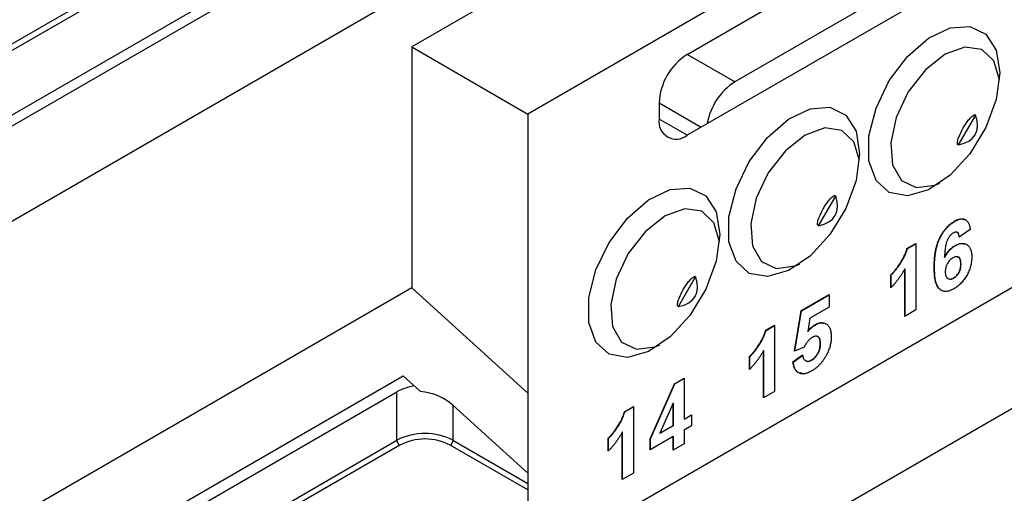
# Model space of a CAD drawing. Header units: millimetres. Extents: x 156922 to 157823, y 112322 to 113312.
# Tile 31 of 123: x 157659 to 157684, y 112485 to 112497. Entities that reach past the tile are written whole.
import ezdxf

# ---------------------------------------------------------------- set-up
doc = ezdxf.new("R2010")
doc.units = ezdxf.units.MM

msp = doc.modelspace()

# ---------------------------------------------------------------- linework, layer by layer
at = {"color": 7, "linetype": 'Continuous', "lineweight": 25}
for p, q in [((157683.335, 112508.954), (157641.773, 112484.961)), ((157683.521, 112508.786), (157641.526, 112484.542)), ((157685.145, 112507.315), (157643.612, 112483.338)), ((157686.106, 112506.446), (157668.973, 112496.555)), ((157688.391, 112504.377), (157671.908, 112494.861)), ((157675.93, 112496.367), (157688.658, 112503.714)), ((157689.351, 112502.726), (157677.132, 112495.673)), ((157688.658, 112501.673), (157675.93, 112494.325)), ((157658.388, 112496.349), (157661.008, 112497.861)), ((157661.15, 112497.78), (157658.388, 112496.185)), ((157668.973, 112496.555), (157668.973, 112490.471)), ((157668.973, 112496.555), (157671.908, 112494.861)), ((157677.132, 112495.673), (157675.93, 112496.367)), ((157671.908, 112483.43), (157692.414, 112495.268)), ((157675.223, 112495.142), (157675.223, 112494.734)), ((157675.223, 112495.142), (157676.284, 112494.53)), ((157671.908, 112494.861), (157671.908, 112487.814)), ((157675.93, 112494.325), (157675.223, 112494.734)), ((157682.783, 112494.081), (157683.217, 112494.833)), ((157694.005, 112493.125), (157675.62, 112482.511)), ((157679.247, 112492.04), (157679.681, 112492.791)), ((157682.69, 112492.153), (157682.683, 112492.157)), ((157683.082, 112491.95), (157682.803, 112491.753)), ((157681.482, 112491.464), (157681.706, 112491.593)), ((157681.489, 112491.46), (157681.482, 112491.464)), ((157681.489, 112491.46), (157681.706, 112491.585)), ((157681.706, 112491.593), (157681.706, 112489.915)), ((157682.697, 112491.533), (157682.69, 112491.537)), ((157682.435, 112491.241), (157682.427, 112491.245)), ((157681.427, 112489.754), (157681.427, 112490.949)), ((157681.434, 112490.944), (157681.427, 112490.949)), ((157681.434, 112489.758), (157681.434, 112490.944)), ((157682.176, 112490.995), (157682.169, 112490.999)), ((157682.847, 112491.075), (157682.84, 112491.079)), ((157675.712, 112489.999), (157676.145, 112490.75)), ((157681.073, 112490.475), (157681.073, 112490.797)), ((157681.08, 112490.793), (157681.073, 112490.797)), ((157681.08, 112490.471), (157681.08, 112490.793)), ((157682.664, 112490.718), (157682.657, 112490.722)), ((157668.973, 112490.471), (157643.612, 112475.83)), ((157668.973, 112490.471), (157671.908, 112487.814)), ((157678.807, 112489.898), (157679.515, 112490.307)), ((157678.814, 112489.894), (157679.515, 112490.298)), ((157679.515, 112490.307), (157679.515, 112489.984)), ((157679.515, 112489.984), (157679.031, 112489.705)), ((157678.639, 112488.873), (157678.807, 112489.898)), ((157678.648, 112488.876), (157678.814, 112489.894)), ((157678.814, 112489.894), (157678.807, 112489.898)), ((157679.031, 112489.705), (157678.974, 112489.372)), ((157681.706, 112489.915), (157681.427, 112489.754)), ((157677.914, 112489.404), (157678.139, 112489.534)), ((157677.922, 112489.4), (157678.139, 112489.526)), ((157678.139, 112489.534), (157678.139, 112487.856)), ((157679.16, 112489.535), (157679.153, 112489.539)), ((157677.922, 112489.4), (157677.914, 112489.404)), ((157678.981, 112489.368), (157678.974, 112489.372)), ((157678.883, 112488.974), (157678.639, 112488.873)), ((157679.298, 112489.063), (157679.291, 112489.068)), ((157677.505, 112488.415), (157677.505, 112488.738)), ((157677.512, 112488.734), (157677.505, 112488.738)), ((157677.512, 112488.411), (157677.512, 112488.734)), ((157677.859, 112487.695), (157677.859, 112488.889)), ((157677.866, 112488.885), (157677.859, 112488.889)), ((157677.866, 112487.699), (157677.866, 112488.885)), ((157678.602, 112488.603), (157678.844, 112488.78)), ((157678.609, 112488.599), (157678.851, 112488.775)), ((157678.609, 112488.599), (157678.602, 112488.603)), ((157679.073, 112488.645), (157679.066, 112488.649)), ((157633.049, 112467.635), (157668.758, 112488.25)), ((157668.758, 112488.25), (157669.198, 112487.855)), ((157675.612, 112488.054), (157675.854, 112488.193)), ((157675.854, 112488.193), (157675.854, 112487.161)), ((157674.997, 112486.665), (157675.612, 112488.054)), ((157675.004, 112486.661), (157675.619, 112488.049)), ((157675.619, 112488.049), (157675.612, 112488.054)), ((157675.619, 112488.049), (157675.854, 112488.185)), ((157653.505, 112479.136), (157668.602, 112487.851)), ((157668.602, 112486.626), (157668.602, 112487.851)), ((157671.908, 112487.814), (157671.908, 112483.43)), ((157678.139, 112487.856), (157677.859, 112487.695)), ((157671.908, 112485.795), (157670.016, 112487.508)), ((157670.016, 112487.508), (157670.016, 112486.626)), ((157674.347, 112487.345), (157674.571, 112487.474)), ((157674.354, 112487.341), (157674.571, 112487.466)), ((157674.571, 112487.474), (157674.571, 112485.797)), ((157675.575, 112487.558), (157675.242, 112486.808)), ((157675.575, 112487), (157675.575, 112487.558)), ((157675.582, 112487.554), (157675.575, 112487.558)), ((157675.582, 112486.996), (157675.582, 112487.554)), ((157674.354, 112487.341), (157674.347, 112487.345)), ((157675.854, 112487.161), (157676.04, 112487.269)), ((157675.861, 112487.157), (157676.04, 112487.26)), ((157676.04, 112487.269), (157676.04, 112486.989)), ((157675.242, 112486.808), (157675.575, 112487)), ((157675.25, 112486.804), (157675.582, 112486.996)), ((157675.582, 112486.996), (157675.575, 112487)), ((157675.861, 112487.157), (157675.854, 112487.161)), ((157676.04, 112486.989), (157675.854, 112486.881)), ((157674.292, 112485.635), (157674.292, 112486.83)), ((157674.299, 112486.826), (157674.292, 112486.83)), ((157674.299, 112485.639), (157674.299, 112486.826)), ((157675.575, 112486.72), (157674.997, 112486.387)), ((157675.25, 112486.804), (157675.242, 112486.808)), ((157675.575, 112486.376), (157675.575, 112486.72)), ((157675.582, 112486.716), (157675.575, 112486.72)), ((157675.582, 112486.38), (157675.582, 112486.716)), ((157675.854, 112486.881), (157675.854, 112486.537)), ((157634.59, 112466.992), (157668.602, 112486.626)), ((157668.673, 112486.504), (157634.661, 112466.869)), ((157671.908, 112485.371), (157669.945, 112486.504)), ((157670.016, 112486.626), (157671.908, 112485.534)), ((157673.938, 112486.356), (157673.938, 112486.679)), ((157673.945, 112486.674), (157673.938, 112486.679)), ((157673.945, 112486.352), (157673.945, 112486.674)), ((157674.997, 112486.387), (157674.997, 112486.665)), ((157675.004, 112486.661), (157674.997, 112486.665)), ((157675.004, 112486.391), (157675.004, 112486.661)), ((157675.854, 112486.537), (157675.575, 112486.376)), ((157674.571, 112485.797), (157674.292, 112485.635))]:
    msp.add_line(p, q, dxfattribs=at)
at = {"color": 7, "linetype": 'Continuous', "lineweight": 25, "flags": 128}
for points in [[(157683.823, 112495.9), (157683.733, 112495.225), (157683.472, 112494.519), (157683.07, 112493.859), (157682.569, 112493.316), (157682.024, 112492.949), (157681.493, 112492.798), (157681.036, 112492.879), (157680.7, 112493.184), (157680.522, 112493.679), (157680.522, 112494.31), (157680.7, 112495.01), (157681.036, 112495.703), (157681.493, 112496.313), (157682.024, 112496.774), (157682.569, 112497.036), (157683.07, 112497.072), (157683.472, 112496.876), (157683.733, 112496.471), (157683.823, 112495.9)], [(157683.816, 112495.725), (157683.678, 112496.2), (157683.373, 112496.49), (157682.942, 112496.55), (157682.444, 112496.37)], [(157682.444, 112496.37), (157681.946, 112495.975), (157681.515, 112495.418), (157681.209, 112494.775), (157681.071, 112494.132), (157681.118, 112493.576), (157681.343, 112493.183), (157681.718, 112493.005), (157682.19, 112493.066), (157682.309, 112493.115)], [(157680.287, 112493.859), (157680.197, 112493.184), (157679.937, 112492.478), (157679.534, 112491.818), (157679.033, 112491.275), (157678.488, 112490.908), (157677.958, 112490.757), (157677.5, 112490.838), (157677.164, 112491.143), (157676.986, 112491.638), (157676.986, 112492.269), (157677.164, 112492.969), (157677.5, 112493.662), (157677.958, 112494.272), (157678.488, 112494.733), (157679.033, 112494.995), (157679.534, 112495.031), (157679.937, 112494.835), (157680.197, 112494.43), (157680.287, 112493.859)], [(157680.281, 112493.684), (157680.143, 112494.159), (157679.837, 112494.449), (157679.406, 112494.509), (157678.908, 112494.329)], [(157678.908, 112494.329), (157678.41, 112493.934), (157677.979, 112493.377), (157677.674, 112492.734), (157677.535, 112492.091), (157677.582, 112491.535), (157677.808, 112491.142), (157678.182, 112490.964), (157678.655, 112491.025), (157678.774, 112491.074)], [(157676.752, 112491.818), (157676.662, 112491.143), (157676.401, 112490.437), (157675.999, 112489.777), (157675.498, 112489.234), (157674.953, 112488.867), (157674.422, 112488.716), (157673.964, 112488.797), (157673.628, 112489.102), (157673.451, 112489.597), (157673.451, 112490.228), (157673.628, 112490.928), (157673.964, 112491.621), (157674.422, 112492.23), (157674.953, 112492.692), (157675.498, 112492.954), (157675.999, 112492.99), (157676.401, 112492.794), (157676.662, 112492.389), (157676.752, 112491.818)], [(157676.745, 112491.643), (157676.607, 112492.118), (157676.302, 112492.408), (157675.871, 112492.468), (157675.373, 112492.288)], [(157675.373, 112492.288), (157674.875, 112491.892), (157674.444, 112491.336), (157674.138, 112490.692), (157674, 112490.05), (157674.047, 112489.494), (157674.272, 112489.101), (157674.647, 112488.923), (157675.119, 112488.984), (157675.238, 112489.033)]]:
    msp.add_lwpolyline(points, dxfattribs=at)
at = {"color": 7, "linetype": 'Continuous', "lineweight": 25}
for centre, radius, start, end in [((157676.758, 112495.072), 1.537, 122.6055, 177.3945), ((157677.984, 112494.358), 1.567, 122.9445, 170.3886), ((157675.654, 112494.664), 0.437, 170.786, 309.2033), ((157669.239, 112486.686), 1.328, 98.697, 118.6668), ((157669.309, 112485.261), 1.537, 62.6097, 117.3903), ((157668.755, 112486.633), 0.154, 182.6055, 237.3945), ((157669.309, 112485.275), 1.383, 62.6097, 117.3903), ((157669.863, 112486.633), 0.154, 302.6055, 357.3945)]:
    msp.add_arc(centre, radius, start, end, dxfattribs=at)
for centre, major_axis, ratio, start_param, end_param in [((157674.955, 112499.1), (8.251, -4.763), 0.204676, 6.058747, 6.507597), ((157671.42, 112497.059), (8.251, -4.763), 0.204676, 6.058747, 6.507597), ((157667.884, 112495.018), (8.251, -4.763), 0.204676, 6.058747, 6.507597), ((157669.309, 112487.1), (0.972, -0.333), 0.701939, 1.020985, 1.917613)]:
    msp.add_ellipse(centre, major_axis=major_axis, ratio=ratio, start_param=start_param, end_param=end_param, dxfattribs=at)
for points, knots in [([(157682.362, 112516.961), (157685.071, 112514.734), (157687.78, 112512.51), (157693.199, 112508.059), (157701.327, 112501.382), (157709.456, 112494.704), (157714.875, 112490.253)], [0, 0, 0, 0, 0.25, 0.25, 0.5, 1, 1, 1, 1]), ([(157682.783, 112494.081), (157682.774, 112494.079), (157682.766, 112494.084), (157682.758, 112494.101), (157682.757, 112494.111), (157682.756, 112494.141), (157682.759, 112494.161), (157682.771, 112494.221), (157682.784, 112494.259), (157682.827, 112494.371), (157682.863, 112494.443), (157682.944, 112494.582), (157682.988, 112494.649), (157683.064, 112494.743), (157683.091, 112494.773), (157683.136, 112494.813), (157683.152, 112494.826), (157683.178, 112494.84), (157683.187, 112494.844), (157683.206, 112494.845), (157683.214, 112494.84), (157683.217, 112494.833)], [0, 0, 0, 0, 0.03125, 0.03125, 0.0625, 0.0625, 0.125, 0.125, 0.25, 0.25, 0.5, 0.5, 0.75, 0.75, 0.875, 0.875, 0.9375, 0.9375, 0.96875, 0.96875, 1, 1, 1, 1]), ([(157679.247, 112492.04), (157679.239, 112492.038), (157679.231, 112492.043), (157679.222, 112492.06), (157679.221, 112492.07), (157679.221, 112492.1), (157679.224, 112492.12), (157679.236, 112492.18), (157679.248, 112492.218), (157679.292, 112492.33), (157679.328, 112492.402), (157679.408, 112492.541), (157679.452, 112492.608), (157679.528, 112492.702), (157679.555, 112492.732), (157679.6, 112492.772), (157679.616, 112492.785), (157679.643, 112492.799), (157679.652, 112492.803), (157679.67, 112492.804), (157679.678, 112492.799), (157679.681, 112492.791)], [0, 0, 0, 0, 0.03125, 0.03125, 0.0625, 0.0625, 0.125, 0.125, 0.25, 0.25, 0.5, 0.5, 0.75, 0.75, 0.875, 0.875, 0.9375, 0.9375, 0.96875, 0.96875, 1, 1, 1, 1]), ([(157682.683, 112492.157), (157682.696, 112492.165), (157682.722, 112492.179), (157682.76, 112492.195), (157682.795, 112492.207), (157682.83, 112492.215), (157682.862, 112492.217), (157682.893, 112492.215), (157682.922, 112492.209), (157682.949, 112492.199), (157682.974, 112492.183), (157682.996, 112492.163), (157683.017, 112492.139), (157683.035, 112492.11), (157683.05, 112492.077), (157683.063, 112492.039), (157683.074, 112491.996), (157683.079, 112491.965), (157683.082, 112491.95)], [0, 0, 0, 0, 0.064752, 0.126581, 0.18684, 0.245514, 0.30285, 0.360345, 0.417913, 0.476092, 0.535069, 0.595104, 0.65639, 0.719434, 0.784953, 0.853161, 0.924888, 1, 1, 1, 1]), ([(157682.69, 112492.153), (157682.749, 112492.184), (157682.839, 112492.23), (157682.904, 112492.201), (157682.926, 112492.191)], [0, 0, 0, 0, 0.6563964, 1, 1, 1, 1]), ([(157682.169, 112490.999), (157682.17, 112491.036), (157682.171, 112491.108), (157682.177, 112491.214), (157682.188, 112491.315), (157682.204, 112491.411), (157682.224, 112491.501), (157682.248, 112491.586), (157682.277, 112491.666), (157682.311, 112491.74), (157682.348, 112491.809), (157682.388, 112491.874), (157682.431, 112491.933), (157682.476, 112491.988), (157682.524, 112492.038), (157682.575, 112492.083), (157682.628, 112492.124), (157682.665, 112492.146), (157682.683, 112492.157)], [0, 0, 0, 0, 0.093231, 0.180145, 0.26072, 0.335343, 0.404394, 0.468663, 0.528671, 0.585124, 0.639046, 0.691174, 0.741714, 0.791947, 0.842075, 0.893016, 0.945666, 1, 1, 1, 1]), ([(157682.176, 112490.995), (157682.177, 112491.032), (157682.178, 112491.104), (157682.184, 112491.21), (157682.195, 112491.311), (157682.211, 112491.407), (157682.231, 112491.497), (157682.255, 112491.582), (157682.284, 112491.662), (157682.318, 112491.736), (157682.355, 112491.805), (157682.395, 112491.87), (157682.438, 112491.929), (157682.483, 112491.984), (157682.531, 112492.034), (157682.582, 112492.079), (157682.635, 112492.12), (157682.672, 112492.142), (157682.69, 112492.153)], [0, 0, 0, 0, 0.093231, 0.180145, 0.26072, 0.335343, 0.404394, 0.468663, 0.528671, 0.585124, 0.639046, 0.691174, 0.741714, 0.791947, 0.842075, 0.893016, 0.945666, 1, 1, 1, 1]), ([(157682.648, 112491.857), (157682.64, 112491.853), (157682.627, 112491.844), (157682.606, 112491.828), (157682.587, 112491.809), (157682.568, 112491.788), (157682.55, 112491.764), (157682.533, 112491.737), (157682.517, 112491.709), (157682.501, 112491.677), (157682.487, 112491.641), (157682.474, 112491.6), (157682.463, 112491.554), (157682.453, 112491.503), (157682.445, 112491.446), (157682.437, 112491.384), (157682.432, 112491.316), (157682.429, 112491.27), (157682.427, 112491.245)], [0, 0, 0, 0, 0.040154, 0.079904, 0.118642, 0.15824, 0.198858, 0.241137, 0.285631, 0.332857, 0.385095, 0.444912, 0.513586, 0.591645, 0.679009, 0.775791, 0.882727, 1, 1, 1, 1]), ([(157682.803, 112491.753), (157682.801, 112491.767), (157682.797, 112491.795), (157682.787, 112491.829), (157682.772, 112491.855), (157682.754, 112491.871), (157682.731, 112491.88), (157682.706, 112491.88), (157682.678, 112491.873), (157682.658, 112491.862), (157682.648, 112491.857)], [0, 0, 0, 0, 0.16009, 0.301259, 0.428172, 0.544692, 0.656041, 0.765565, 0.878269, 1, 1, 1, 1]), ([(157682.81, 112491.749), (157682.806, 112491.773), (157682.798, 112491.822), (157682.773, 112491.867), (157682.748, 112491.869), (157682.743, 112491.87)], [0, 0, 0, 0, 0.449887, 0.897373, 1, 1, 1, 1]), ([(157681.073, 112490.797), (157681.091, 112490.816), (157681.13, 112490.855), (157681.188, 112490.924), (157681.248, 112491.004), (157681.298, 112491.076), (157681.338, 112491.138), (157681.366, 112491.185), (157681.392, 112491.232), (157681.415, 112491.279), (157681.435, 112491.325), (157681.453, 112491.372), (157681.469, 112491.418), (157681.478, 112491.448), (157681.482, 112491.464)], [0, 0, 0, 0, 0.104473, 0.218653, 0.342856, 0.479269, 0.549541, 0.617424, 0.683535, 0.748597, 0.812176, 0.874869, 0.937429, 1, 1, 1, 1]), ([(157681.08, 112490.793), (157681.098, 112490.812), (157681.137, 112490.851), (157681.195, 112490.92), (157681.255, 112490.999), (157681.305, 112491.072), (157681.345, 112491.134), (157681.373, 112491.181), (157681.399, 112491.228), (157681.422, 112491.275), (157681.442, 112491.321), (157681.46, 112491.368), (157681.476, 112491.414), (157681.485, 112491.444), (157681.489, 112491.46)], [0, 0, 0, 0, 0.104473, 0.218653, 0.342856, 0.479269, 0.549541, 0.617424, 0.683535, 0.748597, 0.812176, 0.874869, 0.937429, 1, 1, 1, 1]), ([(157682.427, 112491.245), (157682.436, 112491.262), (157682.454, 112491.294), (157682.483, 112491.339), (157682.513, 112491.381), (157682.546, 112491.42), (157682.58, 112491.455), (157682.615, 112491.486), (157682.652, 112491.514), (157682.677, 112491.53), (157682.69, 112491.537)], [0, 0, 0, 0, 0.132218, 0.259266, 0.382426, 0.503963, 0.625109, 0.747226, 0.871295, 1, 1, 1, 1]), ([(157682.435, 112491.241), (157682.443, 112491.258), (157682.461, 112491.29), (157682.49, 112491.335), (157682.52, 112491.377), (157682.553, 112491.416), (157682.587, 112491.45), (157682.622, 112491.482), (157682.659, 112491.51), (157682.684, 112491.525), (157682.697, 112491.533)], [0, 0, 0, 0, 0.132218, 0.259266, 0.382426, 0.503963, 0.625109, 0.747226, 0.871295, 1, 1, 1, 1]), ([(157682.69, 112491.537), (157682.704, 112491.545), (157682.733, 112491.561), (157682.775, 112491.578), (157682.816, 112491.59), (157682.854, 112491.596), (157682.892, 112491.597), (157682.927, 112491.592), (157682.961, 112491.581), (157682.994, 112491.566), (157683.023, 112491.545), (157683.049, 112491.519), (157683.07, 112491.487), (157683.089, 112491.451), (157683.102, 112491.41), (157683.112, 112491.364), (157683.118, 112491.313), (157683.119, 112491.276), (157683.119, 112491.257)], [0, 0, 0, 0, 0.061959, 0.122348, 0.181485, 0.240217, 0.299115, 0.358819, 0.419551, 0.48245, 0.54599, 0.608137, 0.670272, 0.733113, 0.796428, 0.861936, 0.929326, 1, 1, 1, 1]), ([(157682.697, 112491.533), (157682.766, 112491.569), (157682.851, 112491.613), (157682.911, 112491.584), (157682.923, 112491.578)], [0, 0, 0, 0, 0.805212, 1, 1, 1, 1]), ([(157682.643, 112491.231), (157682.63, 112491.222), (157682.604, 112491.206), (157682.567, 112491.173), (157682.534, 112491.134), (157682.509, 112491.098), (157682.491, 112491.066), (157682.48, 112491.041), (157682.47, 112491.016), (157682.462, 112490.99), (157682.456, 112490.963), (157682.452, 112490.935), (157682.449, 112490.906), (157682.449, 112490.887), (157682.449, 112490.877)], [0, 0, 0, 0, 0.12242, 0.237758, 0.352955, 0.470116, 0.529583, 0.589057, 0.650602, 0.713384, 0.779436, 0.848565, 0.922225, 1, 1, 1, 1]), ([(157682.84, 112491.079), (157682.84, 112491.09), (157682.839, 112491.111), (157682.837, 112491.141), (157682.832, 112491.167), (157682.826, 112491.19), (157682.818, 112491.209), (157682.809, 112491.226), (157682.797, 112491.239), (157682.78, 112491.251), (157682.754, 112491.26), (157682.721, 112491.261), (157682.683, 112491.251), (157682.656, 112491.238), (157682.643, 112491.231)], [0, 0, 0, 0, 0.084032, 0.162459, 0.235689, 0.304222, 0.369765, 0.430857, 0.490633, 0.548338, 0.660567, 0.769865, 0.881631, 1, 1, 1, 1]), ([(157683.119, 112491.257), (157683.119, 112491.237), (157683.118, 112491.197), (157683.112, 112491.136), (157683.102, 112491.075), (157683.088, 112491.016), (157683.07, 112490.957), (157683.048, 112490.899), (157683.022, 112490.841), (157682.992, 112490.785), (157682.959, 112490.731), (157682.923, 112490.68), (157682.885, 112490.632), (157682.845, 112490.588), (157682.802, 112490.547), (157682.758, 112490.51), (157682.711, 112490.475), (157682.679, 112490.456), (157682.662, 112490.446)], [0, 0, 0, 0, 0.070805, 0.138086, 0.203231, 0.265885, 0.327509, 0.387868, 0.448411, 0.509386, 0.57004, 0.629865, 0.688715, 0.747985, 0.808394, 0.870086, 0.933516, 1, 1, 1, 1]), ([(157682.847, 112491.075), (157682.845, 112491.111), (157682.842, 112491.181), (157682.81, 112491.245), (157682.776, 112491.248), (157682.77, 112491.248)], [0, 0, 0, 0, 0.451778, 0.899651, 1, 1, 1, 1]), ([(157681.427, 112490.949), (157681.414, 112490.926), (157681.389, 112490.882), (157681.349, 112490.818), (157681.307, 112490.756), (157681.263, 112490.695), (157681.218, 112490.637), (157681.171, 112490.581), (157681.123, 112490.526), (157681.089, 112490.492), (157681.073, 112490.475)], [0, 0, 0, 0, 0.126571, 0.251425, 0.376425, 0.500093, 0.624181, 0.748133, 0.873869, 1, 1, 1, 1]), ([(157682.662, 112490.446), (157682.645, 112490.436), (157682.61, 112490.418), (157682.56, 112490.398), (157682.511, 112490.385), (157682.466, 112490.381), (157682.422, 112490.383), (157682.381, 112490.393), (157682.343, 112490.411), (157682.307, 112490.436), (157682.274, 112490.47), (157682.246, 112490.516), (157682.222, 112490.571), (157682.203, 112490.636), (157682.188, 112490.712), (157682.177, 112490.799), (157682.17, 112490.895), (157682.17, 112490.964), (157682.169, 112490.999)], [0, 0, 0, 0, 0.053259, 0.104718, 0.154775, 0.20433, 0.253914, 0.304476, 0.356706, 0.410597, 0.467275, 0.527626, 0.592241, 0.661799, 0.737131, 0.818387, 0.905933, 1, 1, 1, 1]), ([(157682.421, 112490.384), (157682.392, 112490.393), (157682.33, 112490.41), (157682.191, 112490.564), (157682.183, 112490.804), (157682.176, 112490.995)], [0, 0, 0, 0, 0.14869, 0.319841, 1, 1, 1, 1]), ([(157682.657, 112490.722), (157682.669, 112490.73), (157682.694, 112490.746), (157682.729, 112490.778), (157682.761, 112490.814), (157682.784, 112490.849), (157682.8, 112490.879), (157682.811, 112490.904), (157682.82, 112490.93), (157682.827, 112490.957), (157682.833, 112490.986), (157682.837, 112491.016), (157682.839, 112491.047), (157682.84, 112491.068), (157682.84, 112491.079)], [0, 0, 0, 0, 0.11664, 0.227027, 0.335005, 0.44461, 0.501396, 0.56037, 0.62282, 0.688091, 0.758021, 0.832965, 0.91347, 1, 1, 1, 1]), ([(157682.664, 112490.718), (157682.676, 112490.726), (157682.701, 112490.742), (157682.736, 112490.773), (157682.768, 112490.81), (157682.791, 112490.845), (157682.807, 112490.875), (157682.818, 112490.9), (157682.827, 112490.926), (157682.834, 112490.953), (157682.84, 112490.982), (157682.844, 112491.012), (157682.846, 112491.043), (157682.847, 112491.064), (157682.847, 112491.075)], [0, 0, 0, 0, 0.11664, 0.227027, 0.335005, 0.44461, 0.501396, 0.56037, 0.62282, 0.688091, 0.758021, 0.832965, 0.91347, 1, 1, 1, 1]), ([(157675.712, 112489.999), (157675.703, 112489.997), (157675.695, 112490.002), (157675.687, 112490.019), (157675.686, 112490.029), (157675.685, 112490.059), (157675.688, 112490.079), (157675.7, 112490.139), (157675.713, 112490.177), (157675.756, 112490.289), (157675.792, 112490.361), (157675.873, 112490.5), (157675.917, 112490.567), (157675.993, 112490.661), (157676.02, 112490.691), (157676.065, 112490.731), (157676.081, 112490.744), (157676.107, 112490.758), (157676.116, 112490.762), (157676.135, 112490.763), (157676.143, 112490.758), (157676.145, 112490.75)], [0, 0, 0, 0, 0.03125, 0.03125, 0.0625, 0.0625, 0.125, 0.125, 0.25, 0.25, 0.5, 0.5, 0.75, 0.75, 0.875, 0.875, 0.9375, 0.9375, 0.96875, 0.96875, 1, 1, 1, 1]), ([(157682.449, 112490.877), (157682.449, 112490.867), (157682.449, 112490.846), (157682.452, 112490.818), (157682.457, 112490.792), (157682.464, 112490.769), (157682.473, 112490.75), (157682.484, 112490.734), (157682.497, 112490.72), (157682.516, 112490.707), (157682.543, 112490.697), (157682.579, 112490.694), (157682.617, 112490.702), (157682.644, 112490.716), (157682.657, 112490.722)], [0, 0, 0, 0, 0.078181, 0.15276, 0.223255, 0.290144, 0.35538, 0.418335, 0.48087, 0.543172, 0.66355, 0.777317, 0.887624, 1, 1, 1, 1]), ([(157682.538, 112490.701), (157682.554, 112490.696), (157682.591, 112490.684), (157682.637, 112490.706), (157682.664, 112490.718)], [0, 0, 0, 0, 0.433642, 1, 1, 1, 1]), ([(157678.974, 112489.372), (157678.988, 112489.39), (157679.017, 112489.426), (157679.062, 112489.471), (157679.107, 112489.51), (157679.138, 112489.529), (157679.153, 112489.539)], [0, 0, 0, 0, 0.265013, 0.516088, 0.759917, 1, 1, 1, 1]), ([(157678.981, 112489.368), (157678.996, 112489.386), (157679.024, 112489.422), (157679.069, 112489.467), (157679.114, 112489.506), (157679.145, 112489.525), (157679.16, 112489.535)], [0, 0, 0, 0, 0.265013, 0.516088, 0.759917, 1, 1, 1, 1]), ([(157679.153, 112489.539), (157679.168, 112489.546), (157679.196, 112489.562), (157679.237, 112489.579), (157679.277, 112489.59), (157679.315, 112489.595), (157679.351, 112489.595), (157679.386, 112489.588), (157679.419, 112489.576), (157679.45, 112489.559), (157679.478, 112489.537), (157679.503, 112489.508), (157679.524, 112489.476), (157679.541, 112489.438), (157679.554, 112489.394), (157679.564, 112489.346), (157679.569, 112489.293), (157679.57, 112489.255), (157679.571, 112489.236)], [0, 0, 0, 0, 0.060901, 0.120302, 0.178015, 0.235506, 0.29362, 0.351928, 0.412228, 0.474265, 0.537423, 0.599745, 0.66233, 0.725963, 0.79077, 0.857969, 0.927523, 1, 1, 1, 1]), ([(157679.16, 112489.535), (157679.23, 112489.571), (157679.31, 112489.613), (157679.364, 112489.584), (157679.371, 112489.58)], [0, 0, 0, 0, 0.871179, 1, 1, 1, 1]), ([(157677.505, 112488.738), (157677.524, 112488.757), (157677.563, 112488.796), (157677.62, 112488.865), (157677.68, 112488.944), (157677.731, 112489.017), (157677.771, 112489.079), (157677.799, 112489.126), (157677.825, 112489.173), (157677.847, 112489.22), (157677.868, 112489.266), (157677.886, 112489.312), (157677.902, 112489.359), (157677.91, 112489.389), (157677.914, 112489.404)], [0, 0, 0, 0, 0.104473, 0.218653, 0.342856, 0.479269, 0.549541, 0.617424, 0.683535, 0.748597, 0.812176, 0.874869, 0.937429, 1, 1, 1, 1]), ([(157677.512, 112488.734), (157677.531, 112488.753), (157677.57, 112488.792), (157677.627, 112488.861), (157677.687, 112488.94), (157677.738, 112489.013), (157677.778, 112489.075), (157677.806, 112489.122), (157677.832, 112489.169), (157677.854, 112489.215), (157677.875, 112489.262), (157677.893, 112489.308), (157677.909, 112489.354), (157677.917, 112489.385), (157677.922, 112489.4)], [0, 0, 0, 0, 0.104473, 0.218653, 0.342856, 0.479269, 0.549541, 0.617424, 0.683535, 0.748597, 0.812176, 0.874869, 0.937429, 1, 1, 1, 1]), ([(157679.087, 112489.221), (157679.077, 112489.215), (157679.059, 112489.203), (157679.031, 112489.181), (157679.004, 112489.156), (157678.978, 112489.126), (157678.953, 112489.093), (157678.929, 112489.057), (157678.905, 112489.017), (157678.891, 112488.989), (157678.883, 112488.974)], [0, 0, 0, 0, 0.116461, 0.232341, 0.348354, 0.467509, 0.590461, 0.718854, 0.855005, 1, 1, 1, 1]), ([(157679.291, 112489.068), (157679.291, 112489.078), (157679.291, 112489.099), (157679.288, 112489.129), (157679.284, 112489.155), (157679.277, 112489.178), (157679.27, 112489.198), (157679.26, 112489.214), (157679.248, 112489.229), (157679.235, 112489.238), (157679.22, 112489.246), (157679.204, 112489.25), (157679.187, 112489.252), (157679.169, 112489.252), (157679.15, 112489.248), (157679.13, 112489.241), (157679.109, 112489.233), (157679.094, 112489.225), (157679.087, 112489.221)], [0, 0, 0, 0, 0.080764, 0.156089, 0.227188, 0.294739, 0.358853, 0.420009, 0.478956, 0.536764, 0.593893, 0.649743, 0.705545, 0.761182, 0.818489, 0.876654, 0.937348, 1, 1, 1, 1]), ([(157679.298, 112489.063), (157679.296, 112489.1), (157679.292, 112489.172), (157679.259, 112489.236), (157679.225, 112489.239), (157679.219, 112489.24)], [0, 0, 0, 0, 0.457441, 0.911078, 1, 1, 1, 1]), ([(157679.571, 112489.236), (157679.57, 112489.219), (157679.569, 112489.186), (157679.565, 112489.135), (157679.556, 112489.083), (157679.546, 112489.031), (157679.531, 112488.978), (157679.513, 112488.925), (157679.492, 112488.871), (157679.476, 112488.835), (157679.468, 112488.817)], [0, 0, 0, 0, 0.128441, 0.254929, 0.378716, 0.501994, 0.624407, 0.748194, 0.87262, 1, 1, 1, 1]), ([(157679.066, 112488.649), (157679.074, 112488.654), (157679.089, 112488.663), (157679.111, 112488.68), (157679.133, 112488.698), (157679.153, 112488.717), (157679.173, 112488.739), (157679.192, 112488.762), (157679.209, 112488.787), (157679.226, 112488.813), (157679.242, 112488.841), (157679.255, 112488.871), (157679.266, 112488.901), (157679.276, 112488.932), (157679.282, 112488.965), (157679.288, 112488.998), (157679.29, 112489.033), (157679.291, 112489.056), (157679.291, 112489.068)], [0, 0, 0, 0, 0.061329, 0.120053, 0.178219, 0.234665, 0.290903, 0.347536, 0.404085, 0.462749, 0.522375, 0.582311, 0.643697, 0.707576, 0.774502, 0.845566, 0.920269, 1, 1, 1, 1]), ([(157679.073, 112488.645), (157679.081, 112488.65), (157679.096, 112488.659), (157679.118, 112488.676), (157679.14, 112488.694), (157679.16, 112488.713), (157679.18, 112488.735), (157679.199, 112488.758), (157679.216, 112488.783), (157679.233, 112488.809), (157679.249, 112488.837), (157679.262, 112488.867), (157679.273, 112488.897), (157679.283, 112488.928), (157679.289, 112488.961), (157679.295, 112488.994), (157679.297, 112489.029), (157679.298, 112489.052), (157679.298, 112489.063)], [0, 0, 0, 0, 0.061329, 0.120053, 0.178219, 0.234665, 0.290903, 0.347536, 0.404085, 0.462749, 0.522375, 0.582311, 0.643697, 0.707576, 0.774502, 0.845566, 0.920269, 1, 1, 1, 1]), ([(157677.859, 112488.889), (157677.847, 112488.867), (157677.821, 112488.823), (157677.781, 112488.759), (157677.739, 112488.696), (157677.696, 112488.636), (157677.651, 112488.578), (157677.604, 112488.521), (157677.556, 112488.467), (157677.522, 112488.432), (157677.505, 112488.415)], [0, 0, 0, 0, 0.126571, 0.251425, 0.376425, 0.500093, 0.624181, 0.748133, 0.873869, 1, 1, 1, 1]), ([(157678.844, 112488.78), (157678.847, 112488.762), (157678.852, 112488.729), (157678.868, 112488.687), (157678.89, 112488.655), (157678.919, 112488.634), (157678.952, 112488.622), (157678.988, 112488.62), (157679.026, 112488.629), (157679.053, 112488.643), (157679.066, 112488.649)], [0, 0, 0, 0, 0.144356, 0.277981, 0.405676, 0.531791, 0.654121, 0.769534, 0.88397, 1, 1, 1, 1]), ([(157679.468, 112488.817), (157679.456, 112488.793), (157679.432, 112488.746), (157679.391, 112488.678), (157679.347, 112488.616), (157679.3, 112488.558), (157679.249, 112488.504), (157679.195, 112488.456), (157679.137, 112488.413), (157679.098, 112488.389), (157679.078, 112488.377)], [0, 0, 0, 0, 0.127265, 0.250473, 0.370918, 0.490352, 0.612039, 0.736128, 0.86516, 1, 1, 1, 1]), ([(157679.078, 112488.377), (157679.061, 112488.367), (157679.029, 112488.35), (157678.983, 112488.329), (157678.939, 112488.315), (157678.896, 112488.305), (157678.857, 112488.301), (157678.819, 112488.303), (157678.784, 112488.31), (157678.752, 112488.324), (157678.722, 112488.342), (157678.695, 112488.365), (157678.671, 112488.393), (157678.651, 112488.426), (157678.634, 112488.463), (157678.62, 112488.505), (157678.609, 112488.552), (157678.604, 112488.586), (157678.602, 112488.603)], [0, 0, 0, 0, 0.068682, 0.134105, 0.197568, 0.258695, 0.318942, 0.378353, 0.437733, 0.497736, 0.558122, 0.617717, 0.677888, 0.738932, 0.801002, 0.864959, 0.931352, 1, 1, 1, 1]), ([(157678.825, 112488.316), (157678.791, 112488.32), (157678.711, 112488.329), (157678.639, 112488.44), (157678.619, 112488.546), (157678.609, 112488.599)], [0, 0, 0, 0, 0.274667, 0.63703, 1, 1, 1, 1]), ([(157678.911, 112488.65), (157678.918, 112488.642), (157678.94, 112488.617), (157678.998, 112488.612), (157679.048, 112488.634), (157679.073, 112488.645)], [0, 0, 0, 0, 0.205828, 0.603005, 1, 1, 1, 1]), ([(157673.938, 112486.679), (157673.957, 112486.697), (157673.995, 112486.737), (157674.053, 112486.806), (157674.113, 112486.885), (157674.163, 112486.957), (157674.203, 112487.019), (157674.231, 112487.066), (157674.257, 112487.113), (157674.28, 112487.16), (157674.301, 112487.207), (157674.319, 112487.253), (157674.335, 112487.299), (157674.343, 112487.33), (157674.347, 112487.345)], [0, 0, 0, 0, 0.104473, 0.218653, 0.342856, 0.479269, 0.549541, 0.617424, 0.683535, 0.748597, 0.812176, 0.874869, 0.937429, 1, 1, 1, 1]), ([(157673.945, 112486.674), (157673.964, 112486.693), (157674.003, 112486.733), (157674.06, 112486.802), (157674.12, 112486.881), (157674.17, 112486.953), (157674.21, 112487.015), (157674.238, 112487.062), (157674.264, 112487.109), (157674.287, 112487.156), (157674.308, 112487.203), (157674.326, 112487.249), (157674.342, 112487.295), (157674.35, 112487.326), (157674.354, 112487.341)], [0, 0, 0, 0, 0.104473, 0.218653, 0.342856, 0.479269, 0.549541, 0.617424, 0.683535, 0.748597, 0.812176, 0.874869, 0.937429, 1, 1, 1, 1]), ([(157674.292, 112486.83), (157674.279, 112486.808), (157674.254, 112486.764), (157674.214, 112486.699), (157674.172, 112486.637), (157674.128, 112486.577), (157674.083, 112486.518), (157674.037, 112486.462), (157673.988, 112486.407), (157673.955, 112486.373), (157673.938, 112486.356)], [0, 0, 0, 0, 0.126571, 0.251425, 0.376425, 0.500093, 0.624181, 0.748133, 0.873869, 1, 1, 1, 1])]:
    msp.add_open_spline(points, degree=3, knots=knots, dxfattribs=at)

doc.saveas('drawing.dxf')
